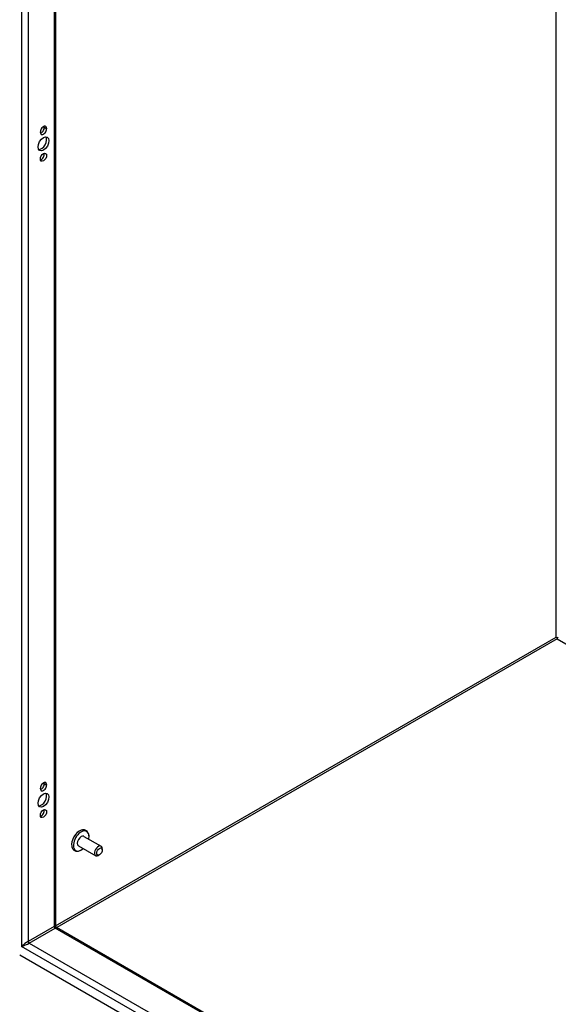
# Model space of a CAD drawing. Header units: inches. Extents: x 25 to 246, y 20 to 159.
# Tile 71 of 113: x 210 to 221, y 76 to 97. Entities that reach past the tile are written whole.
import ezdxf

# ---------------------------------------------------------------- set-up
doc = ezdxf.new("R2010")
doc.units = ezdxf.units.IN
doc.header["$MEASUREMENT"] = 0
doc.layers.add('Visible Edges(ANSI)', color=7, linetype='Continuous', lineweight=25)
doc.layers.add('Visible Tangent Edges(ANSI)', color=7, linetype='Continuous', lineweight=25)

msp = doc.modelspace()

# ---------------------------------------------------------------- linework, layer by layer
at = {"layer": 'Visible Edges(ANSI)'}
for p, q in [((210.339, 124.777), (210.339, 77.865)), ((210.098, 94.873), (210.098, 94.883)), ((210.146, 94.856), (210.146, 94.845)), ((210.014, 94.769), (210.014, 94.779)), ((221.033, 84.003), (221.033, 83.978)), ((210.014, 80.788), (210.014, 80.798)), ((210.098, 80.892), (210.098, 80.902)), ((210.146, 80.875), (210.146, 80.864)), ((210.942, 79.774), (211.309, 79.563)), ((210.826, 79.573), (211.193, 79.362)), ((211.334, 79.484), (211.334, 79.509)), ((211.274, 79.38), (211.252, 79.367)), ((210.355, 77.838), (233.956, 64.247)), ((234.026, 63.163), (209.573, 77.244))]:
    msp.add_line(p, q, dxfattribs=at)
at = {"layer": 'Visible Edges(ANSI)', "flags": 128}
for points in [[(211.05, 79.782), (211.049, 79.798), (211.046, 79.814), (211.041, 79.829), (211.036, 79.844), (211.029, 79.857), (211.02, 79.87), (211.01, 79.881), (210.998, 79.891), (210.985, 79.9), (210.971, 79.906), (210.956, 79.91), (210.941, 79.912), (210.926, 79.913), (210.91, 79.911), (210.895, 79.908), (210.88, 79.904)], [(210.683, 79.562), (210.687, 79.547), (210.692, 79.532), (210.698, 79.518), (210.706, 79.505), (210.716, 79.493), (210.727, 79.482), (210.739, 79.473), (210.753, 79.466), (210.767, 79.461), (210.782, 79.458), (210.798, 79.457), (210.813, 79.457), (210.829, 79.46), (210.844, 79.464), (210.859, 79.469), (210.873, 79.476)], [(210.355, 77.838), (210.349, 77.843), (210.343, 77.849), (210.34, 77.858), (210.339, 77.865)]]:
    msp.add_lwpolyline(points, dxfattribs=at)
at = {"layer": 'Visible Edges(ANSI)'}
for centre, major_axis, ratio, start_param, end_param in [((210.08, 94.817), (0.0467, 0.081), 0.578093, 5.495853, 8.637446), ((210.08, 94.807), (-0.0467, -0.081), 0.578093, 5.495853, 8.637446), ((210.032, 94.835), (0.0467, 0.081), 0.578093, 3.680581, 5.495853), ((210.032, 94.845), (0.0467, 0.081), 0.578093, 5.495853, 5.744197), ((210.032, 94.554), (-0.082, -0.143), 0.578093, 0.295117, 2.846476), ((210.032, 94.268), (0.0467, 0.081), 0.578093, 3.680581, 5.744197), ((221.033, 84.003), (0.031, -0.0179), 0.001672, 3.927958, 4.713356), ((221.033, 84.003), (0.031, 0.0179), 0.001672, 4.711422, 5.49682), ((210.08, 80.837), (0.0467, 0.081), 0.578093, 5.495853, 8.637446), ((210.08, 80.826), (-0.0467, -0.081), 0.578093, 5.495853, 8.637446), ((210.032, 80.854), (0.0467, 0.081), 0.578093, 3.680581, 5.495853), ((210.032, 80.864), (0.0467, 0.081), 0.578093, 5.495853, 5.744197), ((210.032, 80.573), (-0.082, -0.143), 0.578093, 0.295117, 2.846476), ((210.032, 80.287), (0.0467, 0.081), 0.578093, 3.680581, 5.744197), ((210.848, 79.695), (-0.119, -0.206), 0.578093, 3.733101, 5.691677), ((210.884, 79.674), (0.118, 0.204), 0.578093, 5.228097, 10.479866), ((210.884, 79.674), (-0.058, -0.101), 0.578093, 3.141593, 6.283185), ((211.251, 79.462), (0.058, 0.101), 0.578093, 5.495853, 10.21211)]:
    msp.add_ellipse(centre, major_axis=major_axis, ratio=ratio, start_param=start_param, end_param=end_param, dxfattribs=at)
for centre, major_axis in [((210.08, 94.526), (-0.082, -0.143)), ((210.08, 94.24), (-0.0467, -0.081)), ((210.08, 80.545), (-0.082, -0.143)), ((210.08, 80.259), (-0.0467, -0.081)), ((211.274, 79.449), (-0.0422, -0.0734))]:
    msp.add_ellipse(centre, major_axis=major_axis, ratio=0.578093, dxfattribs=at)
at = {"layer": 'Visible Tangent Edges(ANSI)'}
for p, q in [((209.614, 125.228), (209.614, 77.429)), ((209.754, 125.114), (209.754, 77.536)), ((210.31, 124.793), (210.31, 77.856)), ((221.011, 84.016), (221.011, 118.631)), ((210.098, 94.883), (210.146, 94.856)), ((210.098, 94.873), (210.146, 94.845)), ((210.339, 77.87), (221.011, 84.016)), ((221.033, 83.978), (210.363, 77.833)), ((221.033, 83.978), (233.956, 76.536)), ((210.098, 80.902), (210.146, 80.875)), ((210.098, 80.892), (210.146, 80.864)), ((210.31, 77.856), (209.754, 77.536)), ((209.776, 77.498), (210.332, 77.818)), ((233.956, 64.214), (210.332, 77.818)), ((233.985, 63.395), (209.614, 77.429)), ((209.776, 77.498), (233.956, 63.573))]:
    msp.add_line(p, q, dxfattribs=at)
for centre, major_axis, ratio, start_param, end_param in [((210.24, 77.79), (-0.0986, -0.0765), 0.115347, 3.052378, 3.837777), ((210.332, 77.843), (-0.0155, 0.0269), 0.578093, 0.787332, 2.358128), ((210.24, 77.79), (0.115, 0.047), 0.112147, 5.58637, 6.369835), ((209.684, 77.47), (-0.0986, -0.0765), 0.115347, 3.837777, 5.408573), ((209.684, 77.47), (0.115, 0.047), 0.112147, 4.015574, 5.58637), ((209.776, 77.523), (-0.0155, 0.0269), 0.578093, 0.787332, 2.358128)]:
    msp.add_ellipse(centre, major_axis=major_axis, ratio=ratio, start_param=start_param, end_param=end_param, dxfattribs=at)

doc.saveas('drawing.dxf')
